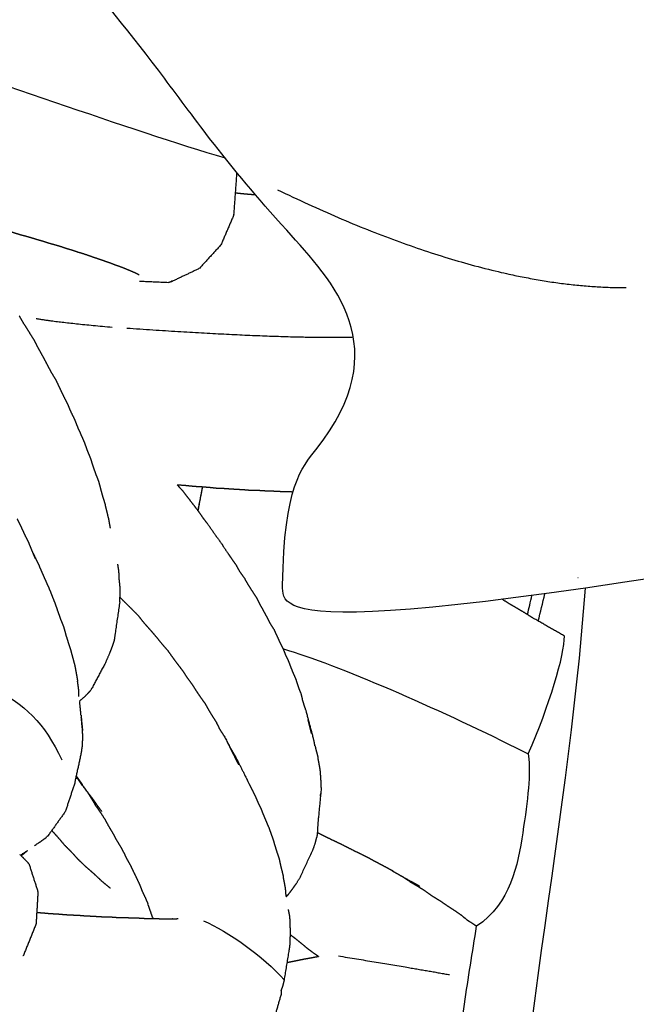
# Model space of a CAD drawing. Header units: millimetres. Extents: x 1225 to 3243, y -459 to 536.
# Tile 3 of 26: x 1324 to 1428, y -126 to 41. Entities that reach past the tile are written whole.
import ezdxf

# ---------------------------------------------------------------- set-up
doc = ezdxf.new("R2010")
doc.units = ezdxf.units.MM
doc.header["$MEASUREMENT"] = 0
doc.layers.add('Swipe - Sofa 2 seater', color=18, linetype='Continuous', true_color=0x000000)

msp = doc.modelspace()

# ---------------------------------------------------------------- linework, layer by layer
at = {"layer": 'Swipe - Sofa 2 seater'}
for p, q in [((1408.01, -82.69), (1410.07, -83.73)), ((1410.07, -83.73), (1410.13, -84.12))]:
    msp.add_line(p, q, dxfattribs=at)
for points, knots in [([(1490.26, -43.8), (1368.45, -65.89), (1367.65, -39.12), (1389.71, -16.55), (1362.37, 11.33), (1343.67, 38.23), (1318.57, 67.11), (1306.42, 73.28), (1286.7, 78.06), (1305.09, 100.64), (1364.82, 176.23), (1464.1, 271.85), (1665.37, 403.76), (1791.17, 455.65), (1884.19, 480.18), (1919.28, 484.4), (1913.16, 467.08), (1913.6, 457.33), (1918.6, 442.14), (1930.63, 425.1), (1950.17, 398.43), (1955.18, 382.38), (1960.84, 377.96)], [1.282662, 1.282662, 1.282662, 1.282662, 2.723752, 7.781743, 37.324996, 76.472112, 154.766344, 193.91346, 233.060576, 272.207692, 311.354808, 349.726714, 353.365441, 391.737348, 430.884463, 470.031579, 509.178695, 548.325811, 587.472927, 626.620043, 665.767159, 684.136707, 684.136707, 684.136707, 684.136707]), ([(1274.33, 43.2), (1281.02, 43.54), (1295.58, 38.98), (1342.76, 22.23), (1358.54, 17.51)], [0, 0, 0, 0, 38.438196, 87.012747, 87.012747, 87.012747, 87.012747]), ([(3061.94, -178.4), (3062.08, -182.51), (3062.19, -189.49), (3061.92, -202.7), (3060.85, -217.94), (3058.02, -236.26), (3052.43, -259.75), (3042.29, -287.8), (3027.84, -313.57), (3015.23, -330.3), (3006.62, -340.14), (2996.09, -350.83), (2983.91, -360.93), (2968.12, -371.53), (2951.8, -380.48), (2931.88, -388.99), (2913.67, -395.08), (2897.65, -399.52), (2879.02, -404.03), (2855.8, -408.69), (2827, -413.42), (2790.55, -418.41), (2744.57, -423.47), (2690.72, -428.49), (2636.73, -432.66), (2584.55, -436.11), (2534.59, -439.17), (2494.21, -441.42), (2462.97, -442.99), (2433.69, -444.34), (2396.26, -445.75), (2358.33, -446.59), (2324.09, -447.04), (2285.29, -447.36), (2234.12, -447.49), (2182.95, -447.36), (2144.14, -447.04), (2109.9, -446.59), (2071.98, -445.75), (2034.55, -444.34), (2005.27, -442.99), (1974.03, -441.42), (1933.65, -439.17), (1883.69, -436.11), (1831.51, -432.66), (1777.52, -428.5), (1723.67, -423.47), (1677.69, -418.41), (1641.24, -413.42), (1612.44, -408.69), (1589.22, -404.03), (1570.59, -399.52), (1554.57, -395.08), (1536.36, -388.99), (1516.44, -380.48), (1500.12, -371.53), (1487.37, -362.97), (1477.98, -355.67), (1469.27, -347.9), (1461.61, -340.14), (1453.01, -330.3), (1440.4, -313.57), (1425.95, -287.8), (1415.81, -259.75), (1410.22, -236.26), (1407.39, -217.94), (1406.31, -202.7), (1405.2, -147.02), (1416.9, -97.49), (1419.79, -55.57)], [0, 0, 0, 0, 12.328983, 20.940176, 39.632056, 58.129458, 76.492245, 112.028996, 147.326651, 164.813124, 174.800329, 186.523699, 209.804231, 222.18841, 243.537396, 265.559086, 287.111479, 301.100668, 315.435678, 344.603284, 372.133865, 402.98868, 454.963726, 510.888737, 565.236362, 617.41374, 667.7735, 715.379287, 738.745116, 761.628277, 803.312864, 851.08955, 875.44044, 906.041369, 967.500102, 1028.958835, 1059.559764, 1083.910655, 1131.68734, 1173.371928, 1196.255088, 1219.620917, 1267.226704, 1317.586464, 1369.763842, 1424.111467, 1480.036478, 1532.011524, 1562.866339, 1590.39692, 1619.564527, 1633.899536, 1647.888725, 1669.441118, 1691.462808, 1712.811794, 1725.195973, 1737.494892, 1748.476505, 1760.199875, 1770.18708, 1787.673554, 1822.971208, 1858.50796, 1876.870746, 1895.368148, 1914.060028, 1922.671221, 2062.442663, 2062.442663, 2062.442663, 2062.442663])]:
    msp.add_open_spline(points, degree=3, knots=knots, dxfattribs=at)
at = {"layer": 'Swipe - Sofa 2 seater', "color": 18, "lineweight": -3, "true_color": 0x000000}
for points, degree in [([(1360.06, 7.91), (1360.32, 11.46), (1360.57, 15)], 2), ([(1360.06, 7.91), (1358.95, 5.33), (1357.84, 2.75)], 2), ([(1324.35, -10.68), (1323.96, -9.99), (1323.56, -9.3)], 2), ([(1354.69, -38.34), (1354.31, -40.37), (1353.93, -42.4)], 2), ([(1353.94, -42.42), (1354.34, -40.38), (1354.74, -38.35)], 2), ([(1353.96, -42.45), (1354.36, -43.03), (1354.76, -43.61)], 2), ([(1355.61, -44.69), (1355.19, -44.14), (1354.76, -43.6)], 2), ([(1361.14, -52.91), (1360.81, -52.33), (1360.49, -51.76)], 2), ([(1361.14, -52.91), (1361.52, -53.44), (1361.9, -53.97)], 2), ([(1418.54, -53.76), (1418.56, -53.75), (1418.58, -53.75)], 2), ([(1409.95, -60.07), (1410.21, -58.99), (1410.46, -57.91), (1410.72, -56.83)], 3), ([(1411.79, -61.18), (1412.17, -59.63), (1412.54, -58.08), (1412.92, -56.53)], 3), ([(1371.38, -73.28), (1371.51, -73.82), (1371.65, -74.36)], 2), ([(1357.73, -79.66), (1357.44, -79.09), (1357.14, -78.51)], 2), ([(1358.4, -80.7), (1358.07, -80.18), (1357.73, -79.66)], 2), ([(1359.57, -82.9), (1359.27, -82.36), (1358.97, -81.82)], 2), ([(1360.19, -83.94), (1359.88, -83.42), (1359.57, -82.9)], 2), ([(1333.03, -88.56), (1333.03, -88.57), (1333.03, -88.57)], 2), ([(1333.25, -87.59), (1333.34, -87.69), (1333.42, -87.79)], 2), ([(1363.69, -90.96), (1363.92, -91.5), (1364.15, -92.04)], 2), ([(1336.64, -92.66), (1337.02, -93.2), (1337.4, -93.75)], 2), ([(1364.15, -92.04), (1364.41, -92.56), (1364.66, -93.08)], 2), ([(1325.19, -102.38), (1324.44, -101.6), (1323.69, -100.82)], 2), ([(1325.19, -102.38), (1325.96, -104.77), (1326.73, -107.16)], 2), ([(1337.56, -105.33), (1338.3, -105.94), (1339.03, -106.55)], 2), ([(1389.88, -105.38), (1389.21, -104.94), (1388.55, -104.49)], 2), ([(1389.88, -105.38), (1390.56, -105.78), (1391.23, -106.17)], 2), ([(1346.23, -111.51), (1346.26, -111.59), (1346.29, -111.68)], 2), ([(1349.64, -111.78), (1349.64, -111.77), (1349.63, -111.75)], 2)]:
    msp.add_open_spline(points, degree=degree, dxfattribs=at)
at = {"layer": 'Swipe - Sofa 2 seater'}
for points, degree in [([(1367.45, 12.11), (1402.08, -4.62), (1426.73, -4.51)], 2), ([(1339.37, -11.29), (1329.95, -10.45), (1326.45, -9.81)], 2), ([(1341.82, -11.39), (1368.29, -13.22), (1380.34, -12.9)], 2), ([(1410.07, -83.73), (1413.65, -75.65), (1416.29, -66.88), (1416.23, -63.71)], 3), ([(1368.45, -65.89), (1377.69, -68.58), (1394.68, -76.03), (1408.01, -82.69)], 3), ([(1318.82, -72.45), (1324.53, -75.2), (1327.81, -78.49), (1330.78, -84.73)], 3), ([(1334.05, -77.14), (1333.94, -75.96), (1333.82, -74.77)], 2), ([(1410.13, -84.12), (1410.52, -86.86), (1409.48, -96.27), (1407.12, -109.08), (1401.31, -113.01)], 3), ([(1354.86, -112.1), (1359.05, -113.88), (1365.02, -118.07), (1368.63, -122.17)], 3), ([(1377.8, -118.05), (1388.75, -119.84), (1396.72, -121.24)], 2)]:
    msp.add_open_spline(points, degree=degree, dxfattribs=at)
at = {"layer": 'Swipe - Sofa 2 seater', "color": 18, "lineweight": -3, "true_color": 0x000000}
for points, degree, knots in [([(1363.74, 11.23), (1363.01, 11.28), (1362.28, 11.34), (1361.45, 11.42), (1360.63, 11.51), (1360.48, 11.52), (1360.33, 11.53)], 2, [18.061276, 18.061276, 18.061276, 19, 19, 20, 20, 20.169135, 20.169135, 20.169135]), ([(1343.3, -2.05), (1343.05, -1.94), (1342.79, -1.83), (1342.52, -1.71), (1342.24, -1.59), (1341.94, -1.47), (1341.65, -1.35), (1341.35, -1.23), (1341.05, -1.1), (1340.72, -0.99), (1340.4, -0.87), (1340.06, -0.75), (1339.72, -0.63), (1339.38, -0.49), (1339.03, -0.36), (1338.67, -0.24), (1338.31, -0.11), (1337.93, 0.02), (1337.56, 0.15), (1337.18, 0.29), (1336.79, 0.42), (1336.39, 0.55), (1335.99, 0.68), (1335.59, 0.83), (1335.19, 0.97), (1334.77, 1.11), (1334.35, 1.25), (1333.92, 1.38), (1333.49, 1.5), (1333.05, 1.66), (1332.62, 1.81), (1332.17, 1.93), (1331.72, 2.06), (1331.26, 2.22), (1330.8, 2.38), (1330.34, 2.52), (1329.87, 2.66), (1329.38, 2.8), (1328.88, 2.93), (1328.4, 3.09), (1327.91, 3.25), (1327.4, 3.4), (1326.89, 3.54), (1326.37, 3.7), (1325.86, 3.85), (1325.34, 4.01), (1324.82, 4.16), (1324.28, 4.3), (1323.74, 4.44), (1323.21, 4.61), (1322.67, 4.78), (1322.12, 4.94), (1321.57, 5.1), (1321, 5.25), (1320.43, 5.39), (1319.86, 5.57), (1319.29, 5.75), (1318.71, 5.89), (1318.12, 6.04), (1317.52, 6.23), (1316.93, 6.41), (1316.32, 6.58), (1315.7, 6.75), (1315.08, 6.89), (1314.45, 7.04), (1313.83, 7.24), (1313.21, 7.44), (1312.78, 7.55), (1312.36, 7.66)], 2, [-58, -58, -58, -57, -57, -56, -56, -55, -55, -54, -54, -53, -53, -52, -52, -51, -51, -50, -50, -49, -49, -48, -48, -47, -47, -46, -46, -45, -45, -44, -44, -43, -43, -42, -42, -41, -41, -40, -40, -39, -39, -38, -38, -37, -37, -36, -36, -35, -35, -34, -34, -33, -33, -32, -32, -31, -31, -30, -30, -29, -29, -28, -28, -27, -27, -26, -26, -25, -25, -24.342952, -24.342952, -24.342952]), ([(1357.84, 2.75), (1356, 0.74), (1354.16, -1.27), (1351.89, -2.34), (1349.62, -3.42), (1349.54, -3.42), (1349.46, -3.41)], 2, [-1, -1, -1, 0, 0, 1, 1, 1.036551, 1.036551, 1.036551]), ([(1343.93, -2.38), (1343.82, -2.32), (1343.71, -2.26), (1343.5, -2.16), (1343.3, -2.05)], 2, [8.436139, 8.436139, 8.436139, 9, 9, 9.99419, 9.99419, 9.99419]), ([(1348.9, -3.68), (1346.66, -3.58), (1344.41, -3.48), (1344.22, -3.48), (1344.02, -3.48)], 2, [1, 1, 1, 2, 2, 3, 3, 3]), ([(1349.34, -3.47), (1349.41, -3.47), (1349.48, -3.47), (1349.37, -3.52), (1349.26, -3.56), (1349.08, -3.62), (1348.9, -3.68)], 2, [3.969112, 3.969112, 3.969112, 4, 4, 5, 5, 6, 6, 6]), ([(1324.36, -10.69), (1324.77, -11.36), (1325.19, -12.04), (1325.61, -12.71), (1326.04, -13.38)], 2, [4.001687, 4.001687, 4.001687, 5, 5, 6, 6, 6]), ([(1326.04, -13.38), (1326.4, -14.08), (1326.75, -14.78), (1327.13, -15.45), (1327.51, -16.13), (1327.87, -16.81), (1328.23, -17.48), (1328.59, -18.16), (1328.94, -18.84), (1329.34, -19.49), (1329.74, -20.14), (1330.06, -20.82), (1330.39, -21.51), (1330.71, -22.19), (1331.03, -22.87), (1331.37, -23.53), (1331.71, -24.18), (1331.99, -24.86), (1332.28, -25.54), (1332.6, -26.2), (1332.93, -26.85), (1333.2, -27.54), (1333.47, -28.23), (1333.76, -28.88), (1334.06, -29.54), (1334.34, -30.18), (1334.63, -30.83), (1334.87, -31.51), (1335.11, -32.19), (1335.38, -32.85), (1335.65, -33.5), (1335.86, -34.18), (1336.08, -34.86), (1336.31, -35.52), (1336.55, -36.18), (1336.79, -36.82), (1337.04, -37.45), (1337.22, -38.13), (1337.4, -38.81), (1337.58, -39.48), (1337.77, -40.15), (1337.97, -40.77), (1338.17, -41.39)], 2, [-15, -15, -15, -14, -14, -13, -13, -12, -12, -11, -11, -10, -10, -9, -9, -8, -8, -7, -7, -6, -6, -5, -5, -4, -4, -3, -3, -2, -2, -1, -1, 0, 0, 1, 1, 2, 2, 3, 3, 4, 4, 5, 5, 6, 6, 6]), ([(1350.39, -38), (1351.1, -38.05), (1351.81, -38.1), (1352.52, -38.18), (1353.22, -38.25), (1353.89, -38.29), (1354.56, -38.33), (1355.2, -38.38), (1355.84, -38.43), (1356.47, -38.5), (1357.09, -38.57), (1357.7, -38.59), (1358.32, -38.61), (1358.9, -38.65), (1359.48, -38.7), (1360.04, -38.73), (1360.6, -38.77), (1361.14, -38.79), (1361.68, -38.82), (1362.2, -38.87), (1362.72, -38.92), (1363.24, -38.92), (1363.76, -38.92), (1364.27, -38.95), (1364.78, -38.97), (1365.27, -39.01), (1365.76, -39.05), (1366.24, -39.05), (1366.72, -39.06), (1367.18, -39.09), (1367.65, -39.12), (1368.11, -39.13), (1368.57, -39.13), (1369.02, -39.14), (1369.47, -39.16), (1369.78, -39.18), (1370.09, -39.2)], 2, [-15.94181, -15.94181, -15.94181, -15, -15, -14, -14, -13, -13, -12, -12, -11, -11, -10, -10, -9, -9, -8, -8, -7, -7, -6, -6, -5, -5, -4, -4, -3, -3, -2, -2, -1, -1, 0, 0, 1, 1, 1.726656, 1.726656, 1.726656]), ([(1350.39, -38), (1350.83, -38.49), (1351.28, -38.98), (1351.74, -39.58), (1352.2, -40.18), (1352.65, -40.75), (1353.1, -41.33), (1353.53, -41.89), (1353.96, -42.45)], 2, [20.133445, 20.133445, 20.133445, 21, 21, 22, 22, 23, 23, 24, 24, 24]), ([(1339.05, -45.37), (1338.93, -44.69), (1338.82, -44.01), (1338.66, -43.36), (1338.5, -42.7), (1338.34, -42.05), (1338.17, -41.39)], 2, [0, 0, 0, 1, 1, 2, 2, 3, 3, 3]), ([(1326.28, -50.52), (1325.99, -49.84), (1325.71, -49.16), (1325.43, -48.47), (1325.15, -47.77), (1324.82, -47.13), (1324.49, -46.48), (1324.19, -45.8), (1323.88, -45.12), (1323.55, -44.45), (1323.22, -43.79)], 2, [0, 0, 0, 1, 1, 2, 2, 3, 3, 4, 4, 5, 5, 5]), ([(1355.61, -44.69), (1356.9, -46.55), (1358.2, -48.41), (1358.58, -48.99), (1358.96, -49.56), (1359.34, -50.12), (1359.72, -50.67), (1360.1, -51.22), (1360.49, -51.76)], 2, [3, 3, 3, 4, 4, 5, 5, 6, 6, 7, 7, 7]), ([(1325.9, -49.63), (1326.03, -49.91), (1326.16, -50.19), (1326.49, -50.85), (1326.82, -51.51), (1327.1, -52.19), (1327.39, -52.88), (1327.69, -53.55), (1327.99, -54.21), (1328.28, -54.86), (1328.58, -55.52)], 2, [7.586278, 7.586278, 7.586278, 8, 8, 9, 9, 10, 10, 11, 11, 12, 12, 12]), ([(1340.64, -57.9), (1340.67, -57.27), (1340.71, -56.64), (1340.7, -56), (1340.69, -55.35), (1340.62, -54.71), (1340.56, -54.07), (1340.53, -53.42), (1340.5, -52.77), (1340.41, -52.12), (1340.31, -51.48)], 2, [0, 0, 0, 1, 1, 2, 2, 3, 3, 4, 4, 5, 5, 5]), ([(1371.38, -73.28), (1371.18, -72.76), (1370.99, -72.25), (1370.82, -71.71), (1370.65, -71.16), (1370.44, -70.66), (1370.22, -70.16), (1370, -69.64), (1369.79, -69.12), (1369.58, -68.57), (1369.38, -68.02), (1369.13, -67.5), (1368.88, -66.98), (1368.67, -66.43), (1368.45, -65.89), (1368.19, -65.37), (1367.92, -64.86), (1367.68, -64.31), (1367.43, -63.76), (1367.17, -63.21), (1366.92, -62.66), (1366.59, -62.15), (1366.27, -61.64), (1365.99, -61.09), (1365.7, -60.55), (1365.41, -60), (1365.12, -59.46), (1364.82, -58.92), (1364.51, -58.38), (1364.23, -57.81), (1363.94, -57.24), (1363.59, -56.71), (1363.24, -56.17), (1362.89, -55.63), (1362.55, -55.09), (1362.22, -54.53), (1361.9, -53.97)], 2, [0, 0, 0, 1, 1, 2, 2, 3, 3, 4, 4, 5, 5, 6, 6, 7, 7, 8, 8, 9, 9, 10, 10, 11, 11, 12, 12, 13, 13, 14, 14, 15, 15, 16, 16, 17, 17, 18, 18, 18]), ([(1328.58, -55.52), (1328.85, -56.18), (1329.11, -56.85), (1329.38, -57.52), (1329.64, -58.19), (1329.88, -58.87), (1330.11, -59.55), (1330.35, -60.22), (1330.59, -60.89), (1330.85, -61.54), (1331.11, -62.2), (1331.3, -62.88), (1331.48, -63.56), (1331.69, -64.22), (1331.9, -64.89), (1332.11, -65.53), (1332.31, -66.16), (1332.48, -66.82), (1332.66, -67.47), (1332.83, -68.13), (1333.01, -68.78), (1333.13, -69.45), (1333.25, -70.11), (1333.36, -70.76), (1333.47, -71.4)], 2, [-1, -1, -1, 0, 0, 1, 1, 2, 2, 3, 3, 4, 4, 5, 5, 6, 6, 7, 7, 8, 8, 9, 9, 10, 10, 11, 11, 11]), ([(1340.64, -57.9), (1340.25, -60.56), (1339.86, -63.22), (1339.77, -63.86), (1339.68, -64.49)], 2, [0, 0, 0, 1, 1, 2, 2, 2]), ([(1340.68, -57.13), (1341.02, -57.48), (1341.36, -57.82), (1341.98, -58.43), (1342.6, -59.04), (1343.18, -59.63), (1343.77, -60.22), (1344.27, -60.86), (1344.78, -61.5), (1345.31, -62.09), (1345.83, -62.68), (1346.35, -63.28), (1346.86, -63.87), (1347.34, -64.47), (1347.82, -65.06), (1348.31, -65.62), (1348.79, -66.17), (1349.21, -66.76), (1349.63, -67.35), (1350.05, -67.92), (1350.47, -68.49), (1350.9, -69.04), (1351.33, -69.6), (1351.71, -70.19), (1352.09, -70.78), (1352.49, -71.32), (1352.9, -71.87), (1353.26, -72.43), (1353.62, -73), (1353.99, -73.55), (1354.36, -74.1), (1354.74, -74.62), (1355.12, -75.15), (1355.44, -75.73), (1355.77, -76.3), (1356.11, -76.87), (1356.45, -77.43), (1356.79, -77.97), (1357.14, -78.51)], 2, [-14.532783, -14.532783, -14.532783, -14, -14, -13, -13, -12, -12, -11, -11, -10, -10, -9, -9, -8, -8, -7, -7, -6, -6, -5, -5, -4, -4, -3, -3, -2, -2, -1, -1, 0, 0, 1, 1, 2, 2, 3, 3, 4, 4, 4]), ([(1416.23, -63.71), (1413.49, -62.14), (1410.74, -60.57), (1410.12, -60.17), (1409.49, -59.77), (1408.84, -59.39), (1408.18, -59), (1407.51, -58.61), (1406.83, -58.21), (1406.2, -57.81), (1405.57, -57.42)], 2, [15.723799, 15.723799, 15.723799, 20, 20, 21, 21, 22, 22, 23, 23, 23.92245, 23.92245, 23.92245]), ([(1339.68, -64.49), (1339.47, -65.1), (1339.26, -65.71), (1339.02, -66.32), (1338.78, -66.94), (1338.5, -67.57), (1338.23, -68.2), (1336.96, -70.57), (1335.7, -72.94), (1335.18, -73.49), (1334.66, -74.03), (1334.24, -74.4), (1333.82, -74.77)], 2, [-1, -1, -1, 0, 0, 1, 1, 2, 2, 3, 3, 4, 4, 4.229716, 4.229716, 4.229716]), ([(1333.71, -73.98), (1333.68, -73.33), (1333.65, -72.68), (1333.56, -72.04), (1333.47, -71.4)], 2, [0, 0, 0, 1, 1, 2, 2, 2]), ([(1371.98, -75.4), (1371.82, -74.88), (1371.66, -74.36), (1371.66, -74.36), (1371.66, -74.36)], 2, [1.999363, 1.999363, 1.999363, 3, 3, 3.000625, 3.000625, 3.000625]), ([(1373.83, -82.35), (1373.73, -81.82), (1373.62, -81.3), (1372.97, -78.84), (1372.32, -76.39), (1372.15, -75.89), (1371.98, -75.4)], 2, [-2, -2, -2, -1, -1, 0, 0, 0.993864, 0.993864, 0.993864]), ([(1334.05, -77.14), (1334.06, -77.2), (1334.07, -77.25), (1334.12, -77.9), (1334.18, -78.54), (1334.25, -79.17), (1334.32, -79.81), (1334.21, -78.68), (1334.1, -77.56)], 2, [3.91099, 3.91099, 3.91099, 4, 4, 5, 5, 6, 6, 6.487523, 6.487523, 6.487523]), ([(1373.12, -79.87), (1373.18, -80.08), (1373.25, -80.28), (1372.94, -79.12), (1372.64, -77.95)], 2, [0.6068417, 0.6068417, 0.6068417, 1, 1, 1.4770126, 1.4770126, 1.4770126]), ([(1333.03, -88.57), (1333.04, -88.54), (1333.05, -88.5), (1333.59, -86.04), (1334.12, -83.57), (1334.21, -82.96), (1334.29, -82.35), (1334.32, -81.71), (1334.36, -81.07), (1334.34, -80.44), (1334.32, -79.81)], 2, [11.937282, 11.937282, 11.937282, 12, 12, 13, 13, 14, 14, 15, 15, 16, 16, 16]), ([(1358.4, -80.7), (1359.34, -82.58), (1360.28, -84.47), (1360.56, -85.03), (1360.85, -85.59)], 2, [4, 4, 4, 5, 5, 6, 6, 6]), ([(1373.83, -82.35), (1373.95, -82.87), (1374.08, -83.38), (1374.21, -83.88), (1374.34, -84.37)], 2, [3.001235, 3.001235, 3.001235, 4, 4, 5, 5, 5]), ([(1360.19, -83.94), (1361.14, -85.83), (1362.09, -87.71), (1362.36, -88.27), (1362.62, -88.83), (1362.89, -89.36), (1363.17, -89.9), (1363.43, -90.43), (1363.69, -90.96)], 2, [-2, -2, -2, -1, -1, 0, 0, 1, 1, 2, 2, 2]), ([(1374.9, -89.45), (1374.88, -88.95), (1374.87, -88.46), (1374.83, -87.95), (1374.8, -87.45), (1374.76, -86.93), (1374.72, -86.41), (1374.62, -85.9), (1374.53, -85.38), (1374.44, -84.88), (1374.34, -84.37)], 2, [0, 0, 0, 1, 1, 2, 2, 3, 3, 4, 4, 5, 5, 5]), ([(1333.03, -88.57), (1332.21, -91.05), (1331.39, -93.52), (1329.91, -95.59), (1328.42, -97.67), (1328.33, -97.74), (1328.24, -97.81)], 2, [1, 1, 1, 2, 2, 3, 3, 3.048294, 3.048294, 3.048294]), ([(1337.6, -93.53), (1337.2, -92.98), (1336.79, -92.43), (1336.39, -91.84), (1335.98, -91.26), (1335.55, -90.7), (1335.11, -90.15), (1334.18, -88.89), (1333.24, -87.62)], 2, [2, 2, 2, 3, 3, 4, 4, 5, 5, 5.790837, 5.790837, 5.790837]), ([(1333.26, -87.53), (1333.78, -88.24), (1334.3, -88.94), (1333.86, -88.37), (1333.42, -87.79)], 2, [0.559686, 0.559686, 0.559686, 1, 1, 1.997495, 1.997495, 1.997495]), ([(1333.42, -87.8), (1333.53, -87.93), (1333.63, -88.07), (1334.02, -88.65), (1334.42, -89.23), (1334.82, -89.78), (1335.22, -90.32)], 2, [-1.24573, -1.24573, -1.24573, -1, -1, 0, 0, 0.99635, 0.99635, 0.99635]), ([(1336.64, -92.66), (1336.3, -92.07), (1335.96, -91.48), (1335.59, -90.91), (1335.23, -90.33)], 2, [0, 0, 0, 1, 1, 2, 2, 2]), ([(1374.9, -89.45), (1374.64, -92.16), (1374.38, -94.87), (1374.33, -95.36), (1374.29, -95.84), (1374.28, -96.35), (1374.26, -96.85), (1374.2, -97.36), (1374.14, -97.86)], 2, [4, 4, 4, 5, 5, 6, 6, 7, 7, 8, 8, 8]), ([(1374.78, -90.94), (1374.79, -90.71), (1374.8, -90.47), (1374.8, -90.47), (1374.8, -90.47)], 2, [2.5316926, 2.5316926, 2.5316926, 3, 3, 3.0015016, 3.0015016, 3.0015016]), ([(1364.66, -93.08), (1364.87, -93.63), (1365.09, -94.18), (1365.31, -94.71), (1365.53, -95.23), (1365.75, -95.74), (1365.98, -96.25), (1366.16, -96.78), (1366.35, -97.3), (1366.54, -97.83), (1366.73, -98.36), (1366.88, -98.9), (1367.04, -99.44), (1367.21, -99.97), (1367.37, -100.5), (1367.55, -101.01), (1367.73, -101.52), (1367.84, -102.05), (1367.95, -102.59), (1368.08, -103.11), (1368.21, -103.63), (1368.33, -104.12), (1368.45, -104.62)], 2, [-4, -4, -4, -3, -3, -2, -2, -1, -1, 0, 0, 1, 1, 2, 2, 3, 3, 4, 4, 5, 5, 6, 6, 7, 7, 7]), ([(1337.4, -93.75), (1337.76, -94.31), (1338.12, -94.87), (1338.43, -95.45), (1338.75, -96.04), (1339.09, -96.6), (1339.43, -97.15), (1339.73, -97.73), (1340.04, -98.31), (1340.37, -98.84), (1340.7, -99.38), (1341.01, -99.94), (1341.31, -100.5), (1341.59, -101.07), (1341.87, -101.65), (1342.18, -102.19), (1342.48, -102.72), (1342.74, -103.28), (1343, -103.84), (1343.27, -104.38), (1343.53, -104.91), (1343.79, -105.46), (1344.04, -106.01), (1344.26, -106.58), (1344.49, -107.15), (1344.74, -107.68), (1344.99, -108.21), (1345.22, -108.75), (1345.46, -109.29)], 2, [-7, -7, -7, -6, -6, -5, -5, -4, -4, -3, -3, -2, -2, -1, -1, 0, 0, 1, 1, 2, 2, 3, 3, 4, 4, 5, 5, 6, 6, 7, 7, 7]), ([(1337.56, -105.33), (1336.88, -104.69), (1336.2, -104.05), (1335.51, -103.46), (1334.82, -102.86), (1334.2, -102.26), (1333.57, -101.66), (1333.02, -101.05), (1332.46, -100.43), (1331.9, -99.87), (1331.33, -99.31), (1330.82, -98.7), (1330.31, -98.1), (1329.79, -97.52), (1329.27, -96.95), (1329.18, -96.84), (1329.09, -96.74)], 2, [-20, -20, -20, -19, -19, -18, -18, -17, -17, -16, -16, -15, -15, -14, -14, -13, -13, -12.82004, -12.82004, -12.82004]), ([(1326.12, -99.33), (1326.96, -98.75), (1327.81, -98.18), (1327.96, -98.07), (1328.12, -97.97), (1328.18, -97.89), (1328.23, -97.81)], 2, [9.576433, 9.576433, 9.576433, 10, 10, 11, 11, 11.037971, 11.037971, 11.037971]), ([(1368.95, -107.97), (1369.12, -107.8), (1369.29, -107.63), (1369.67, -107.13), (1370.05, -106.63), (1370.37, -106.17), (1370.69, -105.71), (1370.97, -105.26), (1371.25, -104.82), (1372.4, -102.33), (1373.55, -99.84), (1373.73, -99.35), (1373.9, -98.86), (1374.02, -98.36), (1374.14, -97.86)], 2, [0.904476, 0.904476, 0.904476, 1, 1, 2, 2, 3, 3, 4, 4, 5, 5, 6, 6, 7, 7, 7]), ([(1387.18, -103.69), (1386.38, -103.26), (1385.59, -102.84), (1384.75, -102.39), (1383.91, -101.94), (1383.03, -101.47), (1382.15, -101.01), (1381.21, -100.56), (1380.28, -100.1), (1379.31, -99.61), (1378.35, -99.12), (1377.39, -98.67), (1376.44, -98.21), (1375.55, -97.77), (1374.66, -97.33), (1374.44, -97.22), (1374.23, -97.12)], 2, [0, 0, 0, 1, 1, 2, 2, 3, 3, 4, 4, 5, 5, 6, 6, 7, 7, 7.254699, 7.254699, 7.254699]), ([(1323.85, -100.99), (1324.12, -100.81), (1324.4, -100.63), (1324.68, -100.39), (1324.96, -100.16)], 2, [5.6057826, 5.6057826, 5.6057826, 6, 6, 6.1571729, 6.1571729, 6.1571729]), ([(1324.97, -100.15), (1324.77, -100.3), (1324.57, -100.44), (1324.51, -100.49), (1324.44, -100.55), (1324.31, -100.63), (1324.19, -100.71), (1324.11, -100.73), (1324.03, -100.75)], 2, [3.897572, 3.897572, 3.897572, 4, 4, 5, 5, 6, 6, 6.03691, 6.03691, 6.03691]), ([(1323.77, -100.91), (1323.79, -100.9), (1323.81, -100.9), (1323.93, -100.82), (1324.04, -100.75)], 2, [8.9903212, 8.9903212, 8.9903212, 9, 9, 9.05571171, 9.05571171, 9.05571171]), ([(1386.87, -103.52), (1386.98, -103.59), (1387.1, -103.67), (1387.82, -104.08), (1388.55, -104.49), (1389.33, -104.94), (1390.12, -105.38)], 2, [-0.162276, -0.162276, -0.162276, 0, 0, 1, 1, 1.508448, 1.508448, 1.508448]), ([(1368.95, -107.97), (1368.93, -107.83), (1368.91, -107.69), (1368.87, -107.17), (1368.83, -106.65), (1368.74, -106.15), (1368.65, -105.64), (1368.55, -105.13), (1368.45, -104.62)], 2, [0.939818, 0.939818, 0.939818, 1, 1, 2, 2, 3, 3, 4, 4, 4]), ([(1391.64, -106.24), (1390.91, -105.83), (1390.19, -105.42), (1390.15, -105.4), (1390.12, -105.38)], 2, [2, 2, 2, 3, 3, 3.041903, 3.041903, 3.041903]), ([(1391.23, -106.17), (1391.88, -106.58), (1392.53, -106.99), (1393.14, -107.43), (1393.76, -107.87), (1394.4, -108.26), (1395.05, -108.65), (1395.66, -109.07), (1396.27, -109.49), (1396.88, -109.89), (1397.49, -110.28), (1398.07, -110.68), (1398.66, -111.09), (1399.2, -111.54), (1399.75, -111.98), (1400.34, -112.36), (1400.93, -112.73), (1401.12, -112.87), (1401.31, -113.01)], 2, [-14, -14, -14, -13, -13, -12, -12, -11, -11, -10, -10, -9, -9, -8, -8, -7, -7, -6, -6, -5.656965, -5.656965, -5.656965]), ([(1326.73, -107.16), (1326.57, -109.92), (1326.41, -112.67), (1325.33, -115.32), (1324.25, -117.97), (1324.22, -118.02), (1324.18, -118.06)], 2, [1, 1, 1, 2, 2, 3, 3, 3.021293, 3.021293, 3.021293]), ([(1346.23, -111.51), (1346.04, -110.97), (1345.84, -110.42), (1345.65, -109.86), (1345.46, -109.3)], 2, [-1, -1, -1, 0, 0, 0.99791, 0.99791, 0.99791]), ([(1369.27, -110.17), (1369.28, -110.2), (1369.28, -110.22), (1369.38, -110.74), (1369.48, -111.25), (1369.53, -111.77), (1369.58, -112.28)], 2, [5.946441, 5.946441, 5.946441, 6, 6, 7, 7, 8, 8, 8]), ([(1326.53, -110.67), (1326.97, -110.7), (1327.4, -110.72), (1328.06, -110.78), (1328.73, -110.85), (1329.36, -110.88), (1329.98, -110.91), (1330.6, -110.96), (1331.21, -111.02), (1331.8, -111.06), (1332.39, -111.09), (1332.96, -111.11), (1333.54, -111.13), (1334.11, -111.18), (1334.68, -111.23), (1335.24, -111.26), (1335.8, -111.28), (1336.35, -111.31), (1336.89, -111.35), (1337.42, -111.38), (1337.94, -111.41), (1338.46, -111.41), (1338.97, -111.41), (1339.49, -111.46), (1340, -111.5), (1340.5, -111.52), (1341, -111.54), (1341.49, -111.55), (1341.97, -111.55), (1342.44, -111.58), (1342.91, -111.61), (1343.38, -111.61), (1343.85, -111.61), (1344.31, -111.64), (1344.76, -111.67), (1345.21, -111.68), (1345.66, -111.69), (1346.1, -111.68), (1346.54, -111.67), (1346.97, -111.7), (1347.4, -111.73), (1347.81, -111.73), (1348.23, -111.73), (1348.63, -111.74), (1349.03, -111.74), (1349.42, -111.75), (1349.81, -111.76)], 2, [-16.63444, -16.63444, -16.63444, -16, -16, -15, -15, -14, -14, -13, -13, -12, -12, -11, -11, -10, -10, -9, -9, -8, -8, -7, -7, -6, -6, -5, -5, -4, -4, -3, -3, -2, -2, -1, -1, 0, 0, 1, 1, 2, 2, 3, 3, 4, 4, 5, 5, 6, 6, 6]), ([(1349.64, -111.78), (1349.72, -111.77), (1349.81, -111.76), (1350.19, -111.74), (1350.58, -111.71)], 2, [-0.043005, -0.043005, -0.043005, 0, 0, 1, 1, 1]), ([(1369.58, -116.27), (1369.59, -115.78), (1369.6, -115.29), (1369.64, -114.79), (1369.67, -114.3), (1369.66, -113.8), (1369.64, -113.3), (1369.61, -112.79), (1369.58, -112.28)], 2, [0, 0, 0, 1, 1, 2, 2, 3, 3, 4, 4, 4]), ([(1399.02, -127.88), (1399.1, -127.33), (1399.17, -126.78), (1399.25, -126.24), (1399.89, -121.84), (1400.58, -117.43), (1401.31, -113.01)], 3, [681.601836, 681.601836, 681.601836, 681.601836, 683.279338, 683.279338, 683.279338, 696.766075, 696.766075, 696.766075, 696.766075]), ([(1369.66, -114.46), (1370.05, -114.76), (1370.45, -115.06), (1371.02, -115.52), (1371.59, -115.98), (1372.16, -116.46), (1372.73, -116.93), (1373.36, -117.38), (1373.99, -117.83), (1374.21, -117.98), (1374.43, -118.13)], 2, [23.303305, 23.303305, 23.303305, 24, 24, 25, 25, 26, 26, 27, 27, 27.324022, 27.324022, 27.324022]), ([(1368.63, -122.17), (1369.03, -119.7), (1369.44, -117.23), (1369.51, -116.75), (1369.58, -116.27)], 2, [2, 2, 2, 3, 3, 4, 4, 4]), ([(1369.13, -119.15), (1369.2, -119.14), (1369.27, -119.12), (1369.92, -119), (1370.57, -118.87), (1371.24, -118.73), (1371.91, -118.59), (1372.57, -118.47), (1373.24, -118.35), (1373.83, -118.24), (1374.43, -118.13)], 2, [11.893334, 11.893334, 11.893334, 12, 12, 13, 13, 14, 14, 15, 15, 15.877722, 15.877722, 15.877722]), ([(1368.08, -124), (1368.23, -123.59), (1368.37, -123.18), (1368.5, -122.67), (1368.63, -122.17)], 2, [12.167607, 12.167607, 12.167607, 13, 13, 14, 14, 14]), ([(1368.08, -124), (1368.09, -124.24), (1368.1, -124.49), (1367.38, -126.95), (1366.67, -129.41)], 2, [5.900376, 5.900376, 5.900376, 6, 6, 7, 7, 7]), ([(1368.09, -124.39), (1368.1, -124.38), (1368.1, -124.36), (1368.1, -124.36), (1368.1, -124.36)], 2, [8.994046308, 8.994046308, 8.994046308, 9, 9, 9.000001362, 9.000001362, 9.000001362])]:
    msp.add_open_spline(points, degree=degree, knots=knots, dxfattribs=at)

doc.saveas('drawing.dxf')
